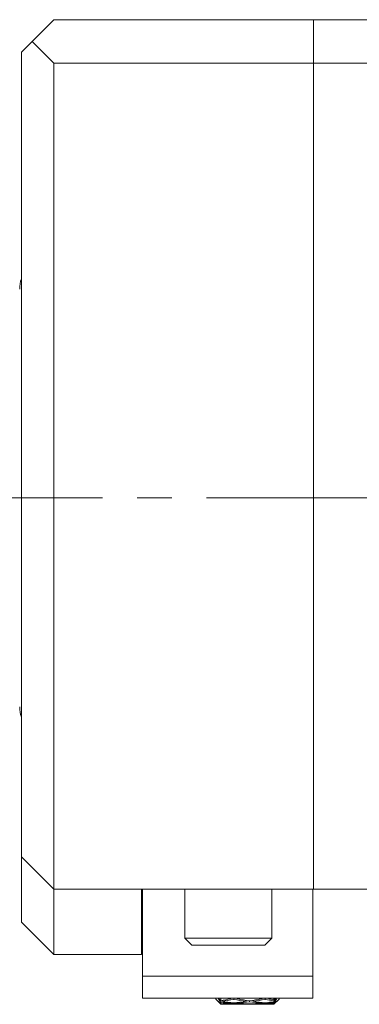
# Model space of a CAD drawing. Header units: inches. Extents: x 2.7 to 30.3, y 1.5 to 20.9.
# Tile 21 of 32: x 4.5 to 5.5, y 10.1 to 13. Entities that reach past the tile are written whole.
import ezdxf

# ---------------------------------------------------------------- set-up
doc = ezdxf.new("R2010")
doc.units = ezdxf.units.IN
doc.header["$MEASUREMENT"] = 0
doc.linetypes.add('CENTERX2', pattern=[0.8, 0.5, -0.1, 0.1, -0.1])

msp = doc.modelspace()

# ---------------------------------------------------------------- linework, layer by layer
at = {"color": 7, "linetype": 'Continuous', "lineweight": 15}
for p, q in [((4.5511, 12.9004), (4.6136, 12.9629)), ((4.6136, 12.9629), (5.3606, 12.9629)), ((5.3606, 12.9629), (5.3606, 12.8379)), ((5.3606, 12.9629), (6.9606, 12.9629)), ((4.5511, 12.9004), (4.5206, 12.8699)), ((4.6136, 12.8379), (4.5511, 12.9004)), ((4.5206, 10.5559), (4.5206, 12.8699)), ((4.6136, 12.8379), (4.6136, 10.4629)), ((5.3606, 12.8379), (4.6136, 12.8379)), ((5.3606, 12.8379), (5.3606, 10.4629)), ((6.9606, 12.8379), (5.3606, 12.8379)), ((4.6136, 10.4629), (4.5206, 10.5559)), ((4.5206, 10.3684), (4.5206, 10.5559)), ((5.3606, 10.4629), (4.6136, 10.4629)), ((4.6136, 10.4629), (4.6136, 10.2754)), ((4.8656, 10.4629), (4.8656, 10.2754)), ((4.9906, 10.4629), (4.8686, 10.4629)), ((4.8686, 10.4629), (4.8686, 10.4629)), ((4.8686, 10.4629), (4.8686, 10.2129)), ((4.9906, 10.4629), (4.9906, 10.3225)), ((5.2406, 10.3225), (5.2406, 10.4629)), ((5.3586, 10.4629), (5.2406, 10.4629)), ((5.3586, 10.4629), (5.3586, 10.4629)), ((5.3586, 10.4629), (5.3586, 10.2129)), ((6.9606, 10.4629), (5.3606, 10.4629)), ((4.8656, 10.3921), (4.8686, 10.3921)), ((4.5206, 10.3684), (4.6136, 10.2754)), ((4.9906, 10.3225), (5.0106, 10.3025)), ((4.9906, 10.3225), (5.2404, 10.3225)), ((5.2206, 10.3025), (5.2406, 10.3225)), ((5.2404, 10.3225), (5.2406, 10.3225)), ((4.6136, 10.2754), (4.8656, 10.2754)), ((5.2206, 10.3025), (5.0106, 10.3025)), ((5.3586, 10.2129), (4.8686, 10.2129)), ((4.8686, 10.2129), (4.8686, 10.1499)), ((5.3586, 10.2129), (5.3586, 10.1499)), ((5.3586, 10.1499), (4.8686, 10.1499)), ((5.0796, 10.1474), (5.0796, 10.1499)), ((5.0796, 10.1474), (5.0946, 10.1324)), ((5.0889, 10.1478), (5.0873, 10.1469)), ((5.0873, 10.1469), (5.0946, 10.1386)), ((5.0873, 10.1469), (5.0903, 10.1467)), ((5.0889, 10.1391), (5.0873, 10.14)), ((5.0873, 10.14), (5.0946, 10.1325)), ((5.0946, 10.1434), (5.0889, 10.1478)), ((5.0889, 10.1478), (5.0889, 10.1477)), ((5.0889, 10.1477), (5.0889, 10.1478)), ((5.089, 10.1477), (5.0889, 10.1477)), ((5.0946, 10.1339), (5.0889, 10.1392)), ((5.0889, 10.1392), (5.0889, 10.1391)), ((5.0889, 10.1391), (5.0889, 10.1391)), ((5.0946, 10.1499), (5.0946, 10.1434)), ((5.0946, 10.1386), (5.0946, 10.1339)), ((5.0971, 10.1408), (5.0981, 10.1439)), ((5.0971, 10.133), (5.0974, 10.1341)), ((5.1218, 10.148), (5.1221, 10.1499)), ((5.1218, 10.1359), (5.1221, 10.1378)), ((5.1324, 10.1499), (5.1319, 10.1462)), ((5.1321, 10.1368), (5.1319, 10.135)), ((5.1418, 10.148), (5.1421, 10.1499)), ((5.1418, 10.1359), (5.1421, 10.1379)), ((5.1668, 10.1438), (5.1668, 10.1409)), ((5.1668, 10.134), (5.1668, 10.133)), ((5.1768, 10.1423), (5.1768, 10.1396)), ((5.1768, 10.1335), (5.1768, 10.1327)), ((5.1868, 10.1438), (5.1868, 10.1409)), ((5.1868, 10.134), (5.1868, 10.133)), ((5.2116, 10.1499), (5.2119, 10.148)), ((5.2116, 10.1379), (5.2119, 10.1359)), ((5.2218, 10.1462), (5.2213, 10.1499)), ((5.2218, 10.135), (5.2216, 10.1368)), ((5.2316, 10.1499), (5.2319, 10.148)), ((5.2316, 10.1378), (5.2319, 10.1359)), ((5.2525, 10.1499), (5.2466, 10.1454)), ((5.2466, 10.1454), (5.2466, 10.1499)), ((5.2466, 10.1324), (5.2616, 10.1474)), ((5.2533, 10.1472), (5.2466, 10.1395)), ((5.2466, 10.1373), (5.2547, 10.1463)), ((5.2466, 10.1423), (5.2516, 10.1462)), ((5.2466, 10.1395), (5.2466, 10.1423)), ((5.2533, 10.1408), (5.2466, 10.1347)), ((5.2466, 10.1324), (5.2547, 10.1406)), ((5.2533, 10.1397), (5.2466, 10.1327)), ((5.2466, 10.1335), (5.2516, 10.1382)), ((5.2466, 10.1347), (5.2466, 10.1373)), ((5.2466, 10.1327), (5.2466, 10.1335)), ((5.2485, 10.1469), (5.2516, 10.1462)), ((5.2506, 10.1383), (5.2516, 10.1382)), ((5.2516, 10.1462), (5.2533, 10.1505)), ((5.2516, 10.1382), (5.2533, 10.1408)), ((5.2524, 10.1462), (5.2547, 10.1463)), ((5.2547, 10.1463), (5.2533, 10.1472)), ((5.2547, 10.1406), (5.2533, 10.1397)), ((5.2616, 10.1499), (5.2616, 10.1474)), ((5.0946, 10.1325), (5.0946, 10.1324)), ((5.0946, 10.1324), (5.1118, 10.1324)), ((5.1518, 10.1324), (5.2019, 10.1324)), ((5.2419, 10.1324), (5.2466, 10.1324)), ((5.2466, 10.1324), (5.2466, 10.1324))]:
    msp.add_line(p, q, dxfattribs=at)
at = {"color": 7, "linetype": 'CENTERX2', "lineweight": 0}
msp.add_line((2.6534, 11.5879), (8.3316, 11.5879), dxfattribs=at)
at = {"color": 7, "linetype": 'Continuous', "lineweight": 15}
for centre, start, end in [((4.6093, 12.188), 161.1945, 180), ((4.6093, 10.9878), 180, 198.8055)]:
    msp.add_arc(centre, 0.0937, start, end, dxfattribs=at)
for centre, major_axis, ratio, start_param, end_param in [((5.1768, 10.4389), (0.5245, 0.1679), 0.488877, 4.401573, 4.453319), ((5.1568, 10.4389), (0.5304, -0.0387), 0.57322, 4.63671, 4.688238), ((5.1768, 10.4389), (0.5275, 0.1101), 0.542256, 4.444132, 4.495878), ((5.1968, 10.4389), (0.5245, 0.1679), 0.488877, 4.368204, 4.434406), ((5.1768, 10.4389), (0.5304, -0.0387), 0.57322, 4.603537, 4.669332), ((5.1968, 10.4389), (0.5275, 0.1101), 0.542256, 4.410764, 4.476965), ((5.1568, 10.4389), (0.5275, -0.1101), 0.542256, 4.740257, 4.759084), ((5.1768, 10.4389), (0.5275, 0.1101), 0.542256, 4.514784, 4.580854), ((5.1568, 10.4389), (0.5275, -0.1101), 0.542256, 4.777997, 4.843924), ((5.1568, 10.4389), (0.5304, -0.0387), 0.57322, 4.707151, 4.773077), ((5.1968, 10.4389), (0.5245, 0.1679), 0.488877, 4.453319, 4.472146), ((5.1768, 10.4389), (0.5275, -0.1101), 0.542256, 4.759084, 4.825086), ((5.1968, 10.4389), (0.5275, 0.1101), 0.542256, 4.495878, 4.56201), ((5.1768, 10.4389), (0.5304, -0.0387), 0.57322, 4.688238, 4.754239), ((5.1768, 10.4389), (0.5275, 0.1101), 0.542256, 4.599692, 4.665694), ((5.1568, 10.4389), (0.5275, -0.1101), 0.542256, 4.862768, 4.9289), ((5.1768, 10.4389), (0.5304, 0.0387), 0.57322, 4.670538, 4.73654), ((5.1968, 10.4389), (0.5275, 0.1101), 0.542256, 4.580854, 4.646781), ((5.1768, 10.4389), (0.5275, -0.1101), 0.542256, 4.843924, 4.909993), ((5.1968, 10.4389), (0.5304, 0.0387), 0.57322, 4.6517, 4.717627), ((5.1568, 10.4389), (0.5245, -0.1679), 0.488877, 4.952632, 4.971459), ((5.1568, 10.4389), (0.5245, -0.1679), 0.488877, 4.990372, 5.037522), ((5.1568, 10.4389), (0.5275, -0.1101), 0.542256, 4.947812, 4.994962), ((5.1768, 10.4389), (0.5304, 0.0387), 0.57322, 4.755446, 4.802307), ((5.1968, 10.4389), (0.5275, 0.1101), 0.542256, 4.665694, 4.684521), ((5.1768, 10.4389), (0.5245, -0.1679), 0.488877, 4.971459, 4.999413), ((5.1968, 10.4389), (0.5304, 0.0387), 0.57322, 4.73654, 4.76439), ((5.1768, 10.4389), (0.5275, -0.1101), 0.542256, 4.9289, 4.956854), ((5.1568, 10.4389), (0.5304, 0.0387), 0.57322, 4.553009, 4.604537), ((5.1768, 10.4389), (0.5304, 0.0387), 0.57322, 4.519836, 4.585631), ((5.1768, 10.4389), (0.5304, 0.0387), 0.57322, 4.585631, 4.6517), ((5.1968, 10.4389), (0.5304, 0.0387), 0.57322, 4.566724, 4.632856), ((5.1568, 10.4389), (0.5304, -0.0387), 0.57322, 4.791922, 4.858054), ((5.1768, 10.4389), (0.5304, -0.0387), 0.57322, 4.773077, 4.839147), ((5.1768, 10.4389), (0.5304, -0.0387), 0.57322, 4.839147, 4.886008), ((5.1968, 10.4389), (0.5304, -0.0387), 0.57322, 4.820241, 4.848091)]:
    msp.add_ellipse(centre, major_axis=major_axis, ratio=ratio, start_param=start_param, end_param=end_param, dxfattribs=at)

doc.saveas('drawing.dxf')
